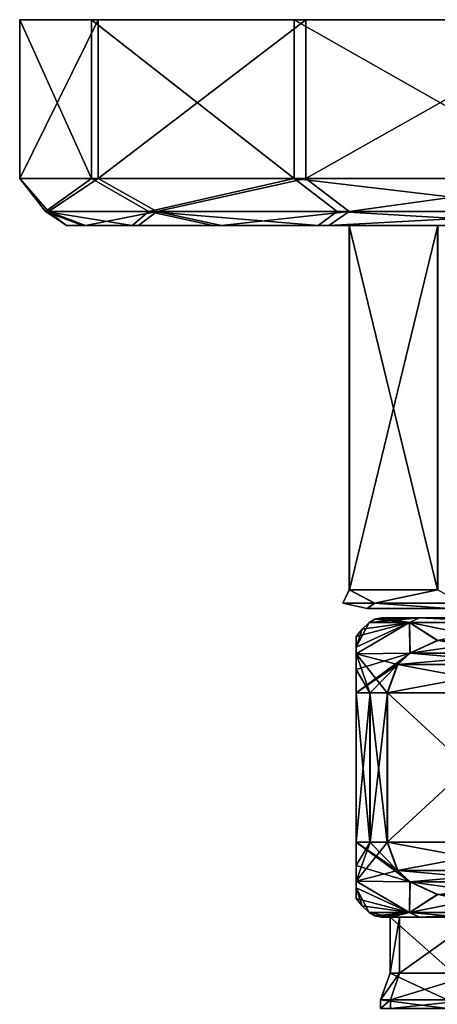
# Model space of a CAD drawing. Header units: metres. Extents: x -148 to 148, y -23 to 82.
# Tile 5 of 19: x -106 to -84, y 29 to 82. Entities that reach past the tile are written whole.
import ezdxf

# ---------------------------------------------------------------- set-up
doc = ezdxf.new("R2010")
doc.units = ezdxf.units.M
doc.layers.add('solid_26529810', color=7, linetype='CONTINUOUS')

msp = doc.modelspace()

# ---------------------------------------------------------------- linework, layer by layer
at = {"layer": 'solid_26529810'}
for points in [[(-106.497864, 73.099998, -0.358223), (-106.497849, 81.599998, -0.358223), (-102.299881, 81.599998, -15.309003)], [(-106.497864, 73.099998, -0.358223), (-102.65802, 73.099998, 14.688699), (-106.497849, 81.599998, -0.358223)], [(-102.299797, 73.099998, -15.309159), (-106.497864, 73.099998, -0.358223), (-102.299881, 81.599998, -15.309003)], [(-102.299881, 81.599998, -15.309003), (-106.497849, 81.599998, -0.358223), (-102.658096, 81.599998, 14.68854)], [(-102.65802, 73.099998, 14.688699), (-102.658096, 81.599998, 14.68854), (-106.497849, 81.599998, -0.358223)], [(-102.299881, 81.599998, -15.309003), (-102.658096, 81.599998, 14.68854), (-91.809349, 81.599998, 25.799681)], [(-91.809166, 73.099998, 25.799797), (-91.809349, 81.599998, 25.799681), (-102.658096, 81.599998, 14.68854)], [(-102.65802, 73.099998, 14.688699), (-91.809166, 73.099998, 25.799797), (-102.658096, 81.599998, 14.68854)], [(-91.188889, 81.599998, -26.157907), (-102.299881, 81.599998, -15.309003), (-91.809349, 81.599998, 25.799681)], [(-102.299797, 73.099998, -15.309159), (-102.299881, 81.599998, -15.309003), (-91.188889, 81.599998, -26.157907)], [(-91.188705, 73.099998, -26.15802), (-102.299797, 73.099998, -15.309159), (-91.188889, 81.599998, -26.157907)], [(-91.188889, 81.599998, -26.157907), (-91.809349, 81.599998, 25.799681), (-76.858223, 81.599998, 29.997862)], [(-76.858223, 73.099998, 29.997862), (-76.858223, 81.599998, 29.997862), (-91.809349, 81.599998, 25.799681)], [(-91.809166, 73.099998, 25.799797), (-76.858223, 73.099998, 29.997862), (-91.809349, 81.599998, 25.799681)], [(-76.141777, 81.599998, -29.997862), (-91.188889, 81.599998, -26.157907), (-76.858223, 81.599998, 29.997862)], [(-91.188705, 73.099998, -26.15802), (-91.188889, 81.599998, -26.157907), (-76.141777, 81.599998, -29.997862)], [(-91.188705, 73.099998, -26.15802), (-76.141777, 81.599998, -29.997862), (-76.141777, 73.099998, -29.997862)], [(-105.109695, 71.33223, 6.171509), (-102.65802, 73.099998, 14.688699), (-106.497864, 73.099998, -0.358223)], [(-104.954163, 71.33223, -6.852944), (-106.497864, 73.099998, -0.358223), (-102.299797, 73.099998, -15.309159)], [(-105.109695, 71.33223, 6.171509), (-106.497864, 73.099998, -0.358223), (-104.954163, 71.33223, -6.852944)], [(-99.598724, 71.33223, 17.973619), (-102.65802, 73.099998, 14.688699), (-105.109695, 71.33223, 6.171509)], [(-104.954163, 71.33223, -6.852944), (-102.299797, 73.099998, -15.309159), (-99.162933, 71.33223, -18.520088)], [(-99.598724, 71.33223, 17.973619), (-91.809166, 73.099998, 25.799797), (-102.65802, 73.099998, 14.688699)], [(-99.162933, 71.33223, -18.520088), (-102.299797, 73.099998, -15.309159), (-91.188705, 73.099998, -26.15802)], [(-89.512772, 71.33223, 26.215834), (-91.809166, 73.099998, 25.799797), (-99.598724, 71.33223, 17.973619)], [(-99.162933, 71.33223, -18.520088), (-91.188705, 73.099998, -26.15802), (-88.883034, 71.33223, -26.5191)], [(-76.84948, 71.33223, 29.26568), (-76.858223, 73.099998, 29.997862), (-91.809166, 73.099998, 25.799797)], [(-76.84948, 71.33223, 29.26568), (-91.809166, 73.099998, 25.799797), (-89.512772, 71.33223, 26.215834)], [(-88.883034, 71.33223, -26.5191), (-91.188705, 73.099998, -26.15802), (-76.141777, 73.099998, -29.997862)], [(-88.883034, 71.33223, -26.5191), (-76.141777, 73.099998, -29.997862), (-76.15052, 71.33223, -29.26568)], [(-105.109695, 71.33223, 6.171509), (-103.998039, 70.599998, -0.328358), (-103.145477, 70.599998, 6.802091)], [(-105.109695, 71.33223, 6.171509), (-104.954163, 71.33223, -6.852944), (-103.998039, 70.599998, -0.328358)], [(-105.109695, 71.33223, 6.171509), (-103.145477, 70.599998, 6.802091), (-100.475983, 70.599998, 13.468548)], [(-99.598724, 71.33223, 17.973619), (-105.109695, 71.33223, 6.171509), (-100.475983, 70.599998, 13.468548)], [(-104.954163, 71.33223, -6.852944), (-102.975449, 70.599998, -7.436416), (-103.998039, 70.599998, -0.328358)], [(-104.954163, 71.33223, -6.852944), (-99.162933, 71.33223, -18.520088), (-102.975449, 70.599998, -7.436416)], [(-99.162933, 71.33223, -18.520088), (-100.14753, 70.599998, -14.037228), (-102.975449, 70.599998, -7.436416)], [(-99.598724, 71.33223, 17.973619), (-100.475983, 70.599998, 13.468548), (-96.171638, 70.599998, 19.216549)], [(-99.162933, 71.33223, -18.520088), (-95.707161, 70.599998, -19.680805), (-100.14753, 70.599998, -14.037228)], [(-99.598724, 71.33223, 17.973619), (-96.171638, 70.599998, 19.216549), (-90.52594, 70.599998, 23.654222)], [(-89.512772, 71.33223, 26.215834), (-99.598724, 71.33223, 17.973619), (-90.52594, 70.599998, 23.654222)], [(-99.162933, 71.33223, -18.520088), (-88.883034, 71.33223, -26.5191), (-95.707161, 70.599998, -19.680805)], [(-88.883034, 71.33223, -26.5191), (-89.957108, 70.599998, -23.982401), (-95.707161, 70.599998, -19.680805)], [(-89.512772, 71.33223, 26.215834), (-90.52594, 70.599998, 23.654222), (-76.828369, 70.599998, 27.498039)], [(-76.15052, 71.33223, -29.26568), (-76.171631, 70.599998, -27.498039), (-89.957108, 70.599998, -23.982401)], [(-88.883034, 71.33223, -26.5191), (-76.15052, 71.33223, -29.26568), (-89.957108, 70.599998, -23.982401)], [(-76.84948, 71.33223, 29.26568), (-89.512772, 71.33223, 26.215834), (-76.828369, 70.599998, 27.498039)], [(-103.145477, 70.599998, 6.802091), (-103.998039, 70.599998, -0.328358), (-102.975449, 70.599998, -7.436416)], [(-103.145477, 70.599998, 6.802091), (-102.975449, 70.599998, -7.436416), (-100.14753, 70.599998, -14.037228)], [(-100.475983, 70.599998, 13.468548), (-103.145477, 70.599998, 6.802091), (-100.14753, 70.599998, -14.037228)], [(-100.475983, 70.599998, 13.468548), (-100.14753, 70.599998, -14.037228), (-95.707161, 70.599998, -19.680805)], [(-96.171638, 70.599998, 19.216549), (-100.475983, 70.599998, 13.468548), (-95.707161, 70.599998, -19.680805)], [(-96.171638, 70.599998, 19.216549), (-95.707161, 70.599998, -19.680805), (-89.957108, 70.599998, -23.982401)], [(-90.52594, 70.599998, 23.654222), (-96.171638, 70.599998, 19.216549), (-89.957108, 70.599998, -23.982401)], [(-88.859337, 70.599998, -4.030735), (-90.52594, 70.599998, 23.654222), (-89.957108, 70.599998, -23.982401)], [(-84.152702, 70.599998, 10.508861), (-76.828369, 70.599998, 27.498039), (-90.52594, 70.599998, 23.654222)], [(-88.868118, 70.599998, 4.003702), (-84.152702, 70.599998, 10.508861), (-90.52594, 70.599998, 23.654222)], [(-88.859337, 70.599998, -4.030735), (-88.868118, 70.599998, 4.003702), (-90.52594, 70.599998, 23.654222)], [(-88.859337, 70.599998, -4.030735), (-89.957108, 70.599998, -23.982401), (-76.171631, 70.599998, -27.498039)], [(-88.859337, 70.599998, -4.030735), (-88.859337, 51.099998, -4.030729), (-88.868118, 51.099998, 4.003696)], [(-88.868118, 70.599998, 4.003702), (-88.868118, 51.099998, 4.003696), (-84.152718, 51.099998, 10.508848)], [(-88.859337, 70.599998, -4.030735), (-88.868118, 51.099998, 4.003696), (-88.868118, 70.599998, 4.003702)], [(-88.868118, 70.599998, 4.003702), (-84.152718, 51.099998, 10.508848), (-84.152702, 70.599998, 10.508861)], [(-84.129707, 70.599998, -10.525568), (-84.129723, 51.099998, -10.525557), (-88.859337, 51.099998, -4.030729)], [(-84.129707, 70.599998, -10.525568), (-88.859337, 51.099998, -4.030729), (-88.859337, 70.599998, -4.030735)], [(-84.129707, 70.599998, -10.525568), (-88.859337, 70.599998, -4.030735), (-76.171631, 70.599998, -27.498039)], [(-89.2071, 50.392895, -0.013892), (-88.868118, 51.099998, 4.003696), (-88.859337, 51.099998, -4.030729)], [(-87.497726, 50.392895, -6.365581), (-89.2071, 50.392895, -0.013892), (-88.859337, 51.099998, -4.030729)], [(-89.2071, 50.392895, -0.013892), (-87.51162, 50.392895, 6.341519), (-88.868118, 51.099998, 4.003696)], [(-87.51162, 50.392895, 6.341519), (-84.152718, 51.099998, 10.508848), (-88.868118, 51.099998, 4.003696)], [(-87.497726, 50.392895, -6.365581), (-88.859337, 51.099998, -4.030729), (-84.129723, 51.099998, -10.525557)], [(-87.51162, 50.392895, 6.341519), (-82.865578, 50.392895, 10.997725), (-84.152718, 51.099998, 10.508848)], [(-82.841522, 50.392895, -11.011617), (-87.497726, 50.392895, -6.365581), (-84.129723, 51.099998, -10.525557)], [(-89.2071, 50.392895, -0.013892), (-87.908264, 50.099998, -3.72175), (-87.916367, 50.099998, 3.69681)], [(-87.497726, 50.392895, -6.365581), (-87.908264, 50.099998, -3.72175), (-89.2071, 50.392895, -0.013892)], [(-89.2071, 50.392895, -0.013892), (-87.916367, 50.099998, 3.69681), (-87.51162, 50.392895, 6.341519)], [(-87.51162, 50.392895, 6.341519), (-87.916367, 50.099998, 3.69681), (-83.560959, 50.099998, 9.70271)], [(-87.916367, 50.099998, 3.69681), (-87.908264, 50.099998, -3.72175), (-83.539734, 50.099998, -9.718118)], [(-83.560959, 50.099998, 9.70271), (-87.916367, 50.099998, 3.69681), (-83.539734, 50.099998, -9.718118)], [(-87.497726, 50.392895, -6.365581), (-83.539734, 50.099998, -9.718118), (-87.908264, 50.099998, -3.72175)], [(-87.51162, 50.392895, 6.341519), (-83.560959, 50.099998, 9.70271), (-82.865578, 50.392895, 10.997725)], [(-82.841522, 50.392895, -11.011617), (-83.539734, 50.099998, -9.718118), (-87.497726, 50.392895, -6.365581)], [(-87.807182, 49.349998, -0.012362), (-85.105164, 49.599998, -6.267619), (-85.640434, 49.349998, -6.656194)], [(-87.499298, 49.535416, -0.012025), (-85.105164, 49.599998, -6.267619), (-87.807182, 49.349998, -0.012362)], [(-87.499298, 49.535416, -0.012025), (-87.807182, 49.349998, -0.012362), (-85.654968, 49.349998, 6.636193)], [(-87.499298, 49.535416, -0.012025), (-87.145744, 49.599998, -0.011639), (-85.105164, 49.599998, -6.267619)], [(-87.499298, 49.535416, -0.012025), (-85.654968, 49.349998, 6.636193), (-87.145744, 49.599998, -0.011639)], [(-87.145744, 49.599998, -0.011639), (-85.118851, 49.599998, 6.248783), (-65.854256, 49.599998, 0.011639)], [(-67.881149, 49.599998, -6.248783), (-87.145744, 49.599998, -0.011639), (-65.854256, 49.599998, 0.011639)], [(-85.654968, 49.349998, 6.636193), (-85.118851, 49.599998, 6.248783), (-87.145744, 49.599998, -0.011639)], [(-67.881149, 49.599998, -6.248783), (-85.105164, 49.599998, -6.267619), (-87.145744, 49.599998, -0.011639)], [(-80.005867, 49.349998, 10.74995), (-85.118851, 49.599998, 6.248783), (-85.654968, 49.349998, 6.636193)], [(-85.640434, 49.349998, -6.656194), (-85.105164, 49.599998, -6.267619), (-79.982353, 49.349998, -10.75759)], [(-85.118851, 49.599998, 6.248783), (-67.894836, 49.599998, 6.267619), (-65.854256, 49.599998, 0.011639)], [(-85.118851, 49.599998, 6.248783), (-79.800499, 49.599998, 10.121186), (-67.894836, 49.599998, 6.267619)], [(-80.005867, 49.349998, 10.74995), (-79.800499, 49.599998, 10.121186), (-85.118851, 49.599998, 6.248783)], [(-73.199501, 49.599998, -10.121186), (-79.778358, 49.599998, -10.128382), (-85.105164, 49.599998, -6.267619)], [(-79.982353, 49.349998, -10.75759), (-85.105164, 49.599998, -6.267619), (-79.778358, 49.599998, -10.128382)], [(-67.881149, 49.599998, -6.248783), (-73.199501, 49.599998, -10.121186), (-85.105164, 49.599998, -6.267619)], [(-88.504005, 47.673897, 3.65995), (-85.632286, 47.716042, 8.579317), (-85.654968, 49.349998, 6.636193)], [(-88.50325, 48.039452, 2.967057), (-88.504005, 47.673897, 3.65995), (-85.654968, 49.349998, 6.636193)], [(-88.50325, 48.039452, 2.967057), (-87.807182, 49.349998, -0.012362), (-88.172783, 48.992729, -0.012761)], [(-88.50325, 48.039452, 2.967057), (-85.654968, 49.349998, 6.636193), (-87.807182, 49.349998, -0.012362)], [(-88.50325, 48.039452, 2.967057), (-88.172783, 48.992729, -0.012761), (-88.499992, 48.599998, -0.013119)], [(-88.499992, 48.599998, -0.013119), (-85.640434, 49.349998, -6.656194), (-88.496735, 48.039169, -2.99395)], [(-88.499992, 48.599998, -0.013119), (-88.172783, 48.992729, -0.012761), (-85.640434, 49.349998, -6.656194)], [(-85.640434, 49.349998, -6.656194), (-88.495979, 47.673805, -3.68633), (-88.496735, 48.039169, -2.99395)], [(-85.640434, 49.349998, -6.656194), (-85.612846, 47.716515, -8.599643), (-88.495979, 47.673805, -3.68633)], [(-88.172783, 48.992729, -0.012761), (-87.807182, 49.349998, -0.012362), (-85.640434, 49.349998, -6.656194)], [(-80.861938, 48.388222, 11.340437), (-80.005867, 49.349998, 10.74995), (-85.654968, 49.349998, 6.636193)], [(-84.16111, 48.38813, 9.430848), (-80.861938, 48.388222, 11.340437), (-85.654968, 49.349998, 6.636193)], [(-85.632286, 47.716042, 8.579317), (-84.16111, 48.38813, 9.430848), (-85.654968, 49.349998, 6.636193)], [(-85.640434, 49.349998, -6.656194), (-84.138206, 48.388741, -9.448881), (-85.612846, 47.716515, -8.599643)], [(-85.640434, 49.349998, -6.656194), (-79.982353, 49.349998, -10.75759), (-84.138206, 48.388741, -9.448881)], [(-88.50325, 48.039452, 2.967057), (-88.499992, 48.599998, -0.013119), (-88.496735, 48.039169, -2.99395)], [(-88.50325, 48.039452, 2.967057), (-88.495979, 47.673805, -3.68633), (-88.504005, 47.673897, 3.65995)], [(-88.50325, 48.039452, 2.967057), (-88.496735, 48.039169, -2.99395), (-88.495979, 47.673805, -3.68633)], [(-85.632286, 47.716042, 8.579317), (-79.390579, 47.716156, 12.192073), (-80.861938, 48.388222, 11.340437)], [(-85.632286, 47.716042, 8.579317), (-80.861938, 48.388222, 11.340437), (-84.16111, 48.38813, 9.430848)], [(-79.36409, 47.716282, -12.198263), (-85.612846, 47.716515, -8.599643), (-84.138206, 48.388741, -9.448881)], [(-88.50499, 46.849945, 4.558261), (-88.504005, 47.673897, 3.65995), (-88.494995, 46.849739, -4.584648)], [(-87.765427, 45.599998, 6.487688), (-88.504005, 47.673897, 3.65995), (-88.50499, 46.849945, 4.558261)], [(-86.282364, 47.110168, 8.203046), (-85.632286, 47.716042, 8.579317), (-88.504005, 47.673897, 3.65995)], [(-88.504005, 47.673897, 3.65995), (-88.495979, 47.673805, -3.68633), (-88.494995, 46.849739, -4.584648)], [(-86.838753, 45.599998, 7.881007), (-86.282364, 47.110168, 8.203046), (-88.504005, 47.673897, 3.65995)], [(-87.765427, 45.599998, 6.487688), (-86.838753, 45.599998, 7.881007), (-88.504005, 47.673897, 3.65995)], [(-88.494995, 46.849739, -4.584648), (-88.495979, 47.673805, -3.68633), (-85.612846, 47.716515, -8.599643)], [(-88.494995, 46.849739, -4.584648), (-85.612846, 47.716515, -8.599643), (-88.49453, 45.599998, -5.013116)], [(-85.612846, 47.716515, -8.599643), (-86.263519, 47.111279, -8.224927), (-88.49453, 45.599998, -5.013116)], [(-86.282364, 47.110168, 8.203046), (-79.390579, 47.716156, 12.192073), (-85.632286, 47.716042, 8.579317)], [(-78.740707, 47.110615, 12.568225), (-79.390579, 47.716156, 12.192073), (-86.282364, 47.110168, 8.203046)], [(-78.71347, 47.110924, -12.572952), (-86.263519, 47.111279, -8.224927), (-85.612846, 47.716515, -8.599643)], [(-78.71347, 47.110924, -12.572952), (-85.612846, 47.716515, -8.599643), (-79.36409, 47.716282, -12.198263)], [(-86.263519, 47.111279, -8.224927), (-87.751221, 45.599998, -6.512304), (-88.49453, 45.599998, -5.013116)], [(-86.263519, 47.111279, -8.224927), (-86.821495, 45.599998, -7.903594), (-87.751221, 45.599998, -6.512304)], [(-78.740707, 47.110615, 12.568225), (-86.282364, 47.110168, 8.203046), (-86.838753, 45.599998, 7.881007)], [(-78.740707, 47.110615, 12.568225), (-86.838753, 45.599998, 7.881007), (-78.183968, 45.599998, 12.890471)], [(-78.155777, 45.599998, -12.894123), (-86.821495, 45.599998, -7.903594), (-86.263519, 47.111279, -8.224927)], [(-78.71347, 47.110924, -12.572952), (-78.155777, 45.599998, -12.894123), (-86.263519, 47.111279, -8.224927)], [(-88.505463, 45.599998, 4.986878), (-88.50499, 46.849945, 4.558261), (-88.49453, 45.599998, -5.013116)], [(-88.505463, 45.599998, 4.986878), (-87.765427, 45.599998, 6.487688), (-88.50499, 46.849945, 4.558261)], [(-88.50499, 46.849945, 4.558261), (-88.494995, 46.849739, -4.584648), (-88.49453, 45.599998, -5.013116)], [(-88.505463, 45.599998, 4.986878), (-88.49453, 45.599998, -5.013116), (-88.49453, 37.599998, -5.013116)], [(-88.505463, 37.599998, 4.986878), (-88.505463, 45.599998, 4.986878), (-88.49453, 37.599998, -5.013116)], [(-87.765427, 37.599998, 6.487688), (-87.765427, 45.599998, 6.487688), (-88.505463, 45.599998, 4.986878)], [(-87.765427, 37.599998, 6.487688), (-88.505463, 45.599998, 4.986878), (-88.505463, 37.599998, 4.986878)], [(-88.49453, 37.599998, -5.013116), (-88.49453, 45.599998, -5.013116), (-87.751221, 45.599998, -6.512304)], [(-88.49453, 37.599998, -5.013116), (-87.751221, 45.599998, -6.512304), (-87.751221, 37.599998, -6.512304)], [(-86.838753, 37.599998, 7.881007), (-86.838753, 45.599998, 7.881007), (-87.765427, 45.599998, 6.487688)], [(-87.765427, 37.599998, 6.487688), (-86.838753, 37.599998, 7.881007), (-87.765427, 45.599998, 6.487688)], [(-87.751221, 37.599998, -6.512304), (-87.751221, 45.599998, -6.512304), (-86.821495, 45.599998, -7.903594)], [(-87.751221, 37.599998, -6.512304), (-86.821495, 45.599998, -7.903594), (-86.821495, 37.599998, -7.903594)], [(-86.838753, 37.599998, 7.881007), (-78.183968, 45.599998, 12.890471), (-86.838753, 45.599998, 7.881007)], [(-78.183968, 37.599998, 12.890471), (-78.183968, 45.599998, 12.890471), (-86.838753, 37.599998, 7.881007)], [(-78.155777, 37.599998, -12.894123), (-86.821495, 45.599998, -7.903594), (-78.155777, 45.599998, -12.894123)], [(-78.155777, 37.599998, -12.894123), (-86.821495, 37.599998, -7.903594), (-86.821495, 45.599998, -7.903594)], [(-88.505463, 37.599998, 4.986878), (-88.49453, 37.599998, -5.013116), (-88.494995, 36.350052, -4.584496)], [(-88.50499, 36.350277, 4.558421), (-88.505463, 37.599998, 4.986878), (-88.494995, 36.350052, -4.584496)], [(-86.281479, 36.088722, 8.203561), (-87.765427, 37.599998, 6.487688), (-88.505463, 37.599998, 4.986878)], [(-85.63163, 35.483486, 8.579698), (-86.281479, 36.088722, 8.203561), (-88.505463, 37.599998, 4.986878)], [(-88.50499, 36.350277, 4.558421), (-85.63163, 35.483486, 8.579698), (-88.505463, 37.599998, 4.986878)], [(-87.751221, 37.599998, -6.512304), (-88.495979, 35.5261, -3.686184), (-88.494995, 36.350052, -4.584496)], [(-86.821495, 37.599998, -7.903594), (-86.263809, 36.089085, -8.22476), (-88.495979, 35.5261, -3.686184)], [(-87.751221, 37.599998, -6.512304), (-86.821495, 37.599998, -7.903594), (-88.495979, 35.5261, -3.686184)], [(-88.49453, 37.599998, -5.013116), (-87.751221, 37.599998, -6.512304), (-88.494995, 36.350052, -4.584496)], [(-86.281479, 36.088722, 8.203561), (-86.838753, 37.599998, 7.881007), (-87.765427, 37.599998, 6.487688)], [(-78.183968, 37.599998, 12.890471), (-86.838753, 37.599998, 7.881007), (-86.281479, 36.088722, 8.203561)], [(-78.713753, 36.088722, -12.572788), (-86.263809, 36.089085, -8.22476), (-86.821495, 37.599998, -7.903594)], [(-78.713753, 36.088722, -12.572788), (-86.821495, 37.599998, -7.903594), (-78.155777, 37.599998, -12.894123)], [(-78.740952, 36.089077, 12.568082), (-78.183968, 37.599998, 12.890471), (-86.281479, 36.088722, 8.203561)], [(-88.50499, 36.350277, 4.558421), (-88.494995, 36.350052, -4.584496), (-88.495979, 35.5261, -3.686184)], [(-88.50499, 36.350277, 4.558421), (-88.495979, 35.5261, -3.686184), (-88.504005, 35.526199, 3.6601)], [(-88.50499, 36.350277, 4.558421), (-88.504005, 35.526199, 3.6601), (-85.63163, 35.483486, 8.579698)], [(-86.263809, 36.089085, -8.22476), (-85.613182, 35.483723, -8.599452), (-88.495979, 35.5261, -3.686184)], [(-78.740952, 36.089077, 12.568082), (-86.281479, 36.088722, 8.203561), (-85.63163, 35.483486, 8.579698)], [(-86.263809, 36.089085, -8.22476), (-79.364426, 35.483482, -12.19807), (-85.613182, 35.483723, -8.599452)], [(-78.713753, 36.088722, -12.572788), (-79.364426, 35.483482, -12.19807), (-86.263809, 36.089085, -8.22476)], [(-78.740952, 36.089077, 12.568082), (-85.63163, 35.483486, 8.579698), (-79.390755, 35.483719, 12.19197)], [(-88.504005, 35.526199, 3.6601), (-88.495979, 35.5261, -3.686184), (-88.496735, 35.160542, -2.993277)], [(-88.50325, 35.160847, 2.96775), (-88.504005, 35.526199, 3.6601), (-88.496735, 35.160542, -2.993277)], [(-85.654968, 33.849998, 6.636193), (-85.63163, 35.483486, 8.579698), (-88.504005, 35.526199, 3.6601)], [(-85.654968, 33.849998, 6.636193), (-88.504005, 35.526199, 3.6601), (-88.50325, 35.160847, 2.96775)], [(-88.496735, 35.160542, -2.993277), (-88.495979, 35.5261, -3.686184), (-85.640442, 33.849998, -6.656194)], [(-88.495979, 35.5261, -3.686184), (-85.613182, 35.483723, -8.599452), (-85.640442, 33.849998, -6.656194)], [(-85.654968, 33.849998, 6.636193), (-84.158844, 34.811256, 9.43216), (-85.63163, 35.483486, 8.579698)], [(-85.613182, 35.483723, -8.599452), (-84.139061, 34.811489, -9.448389), (-85.640442, 33.849998, -6.656194)], [(-79.390755, 35.483719, 12.19197), (-85.63163, 35.483486, 8.579698), (-84.158844, 34.811256, 9.43216)], [(-85.613182, 35.483723, -8.599452), (-79.364426, 35.483482, -12.19807), (-80.839081, 34.811253, -11.348824)], [(-85.613182, 35.483723, -8.599452), (-80.839081, 34.811253, -11.348824), (-84.139061, 34.811489, -9.448389)], [(-88.50325, 35.160847, 2.96775), (-88.496735, 35.160542, -2.993277), (-88.499992, 34.599998, -0.013119)], [(-85.654968, 33.849998, 6.636193), (-88.50325, 35.160847, 2.96775), (-88.499992, 34.599998, -0.013119)], [(-88.496735, 35.160542, -2.993277), (-88.172783, 34.207268, -0.012761), (-88.499992, 34.599998, -0.013119)], [(-88.496735, 35.160542, -2.993277), (-87.807182, 33.849998, -0.012362), (-88.172783, 34.207268, -0.012761)], [(-88.496735, 35.160542, -2.993277), (-85.640442, 33.849998, -6.656194), (-87.807182, 33.849998, -0.012362)], [(-85.654968, 33.849998, 6.636193), (-80.005867, 33.849998, 10.74995), (-84.158844, 34.811256, 9.43216)], [(-84.139061, 34.811489, -9.448389), (-80.839081, 34.811253, -11.348824), (-85.640442, 33.849998, -6.656194)], [(-80.839081, 34.811253, -11.348824), (-79.982353, 33.849998, -10.75759), (-85.640442, 33.849998, -6.656194)], [(-85.654968, 33.849998, 6.636193), (-88.499992, 34.599998, -0.013119), (-88.172783, 34.207268, -0.012761)], [(-85.654968, 33.849998, 6.636193), (-88.172783, 34.207268, -0.012761), (-87.807182, 33.849998, -0.012362)], [(-87.499298, 33.664585, -0.012025), (-87.807182, 33.849998, -0.012362), (-85.640442, 33.849998, -6.656194)], [(-85.654968, 33.849998, 6.636193), (-87.807182, 33.849998, -0.012362), (-86.628052, 33.599998, 3.279384)], [(-87.499298, 33.664585, -0.012025), (-86.628052, 33.599998, 3.279384), (-87.807182, 33.849998, -0.012362)], [(-87.499298, 33.664585, -0.012025), (-85.640442, 33.849998, -6.656194), (-87.145744, 33.599998, -0.011639)], [(-87.145744, 33.599998, -0.011639), (-85.640442, 33.849998, -6.656194), (-86.620865, 33.599998, -3.301493)], [(-85.654968, 33.849998, 6.636193), (-86.628052, 33.599998, 3.279384), (-85.118835, 33.599998, 6.248802)], [(-86.620865, 33.599998, -3.301493), (-85.640442, 33.849998, -6.656194), (-85.105179, 33.599998, -6.267602)], [(-85.654968, 33.849998, 6.636193), (-85.118835, 33.599998, 6.248802), (-82.766167, 33.599998, 8.606224)], [(-85.654968, 33.849998, 6.636193), (-82.766167, 33.599998, 8.606224), (-80.005867, 33.849998, 10.74995)], [(-85.105179, 33.599998, -6.267602), (-85.640442, 33.849998, -6.656194), (-79.982353, 33.849998, -10.75759)], [(-85.105179, 33.599998, -6.267602), (-79.982353, 33.849998, -10.75759), (-82.74736, 33.599998, -8.619882)], [(-87.499298, 33.664585, -0.012025), (-87.145744, 33.599998, -0.011639), (-86.628052, 33.599998, 3.279384)], [(-87.145744, 33.599998, -0.011639), (-86.620865, 33.599998, -3.301493), (-86.686035, 33.599998, 2.454047)], [(-86.628052, 33.599998, 3.279384), (-87.145744, 33.599998, -0.011639), (-86.686035, 33.599998, 2.454047)], [(-86.18309, 33.599998, -4.001941), (-86.183083, 30.6, -4.001993), (-86.686043, 30.6, 2.454099)], [(-86.686035, 33.599998, 2.454047), (-86.686043, 30.6, 2.454099), (-83.298317, 30.6, 7.972508)], [(-86.686035, 33.599998, 2.454047), (-86.18309, 33.599998, -4.001941), (-86.686043, 30.6, 2.454099)], [(-83.298187, 33.599998, 7.97261), (-86.686035, 33.599998, 2.454047), (-83.298317, 30.6, 7.972508)], [(-86.620865, 33.599998, -3.301493), (-86.18309, 33.599998, -4.001941), (-86.686035, 33.599998, 2.454047)], [(-86.628052, 33.599998, 3.279384), (-86.686035, 33.599998, 2.454047), (-83.298187, 33.599998, 7.97261)], [(-85.118835, 33.599998, 6.248802), (-86.628052, 33.599998, 3.279384), (-83.298187, 33.599998, 7.97261)], [(-86.620865, 33.599998, -3.301493), (-85.105179, 33.599998, -6.267602), (-86.18309, 33.599998, -4.001941)], [(-86.18309, 33.599998, -4.001941), (-81.981461, 33.599998, -8.92925), (-86.183083, 30.6, -4.001993)], [(-82.74736, 33.599998, -8.619882), (-81.981461, 33.599998, -8.92925), (-86.18309, 33.599998, -4.001941)], [(-85.105179, 33.599998, -6.267602), (-82.74736, 33.599998, -8.619882), (-86.18309, 33.599998, -4.001941)], [(-81.981461, 33.599998, -8.92925), (-81.981598, 30.6, -8.929169), (-86.183083, 30.6, -4.001993)], [(-82.766167, 33.599998, 8.606224), (-85.118835, 33.599998, 6.248802), (-83.298187, 33.599998, 7.97261)], [(-86.183083, 30.6, -4.001993), (-86.666031, 29.164444, -4.201399), (-87.194046, 29.164444, 2.576305)], [(-86.686043, 30.6, 2.454099), (-87.194046, 29.164444, 2.576305), (-83.637268, 29.164444, 8.370149)], [(-86.686043, 30.6, 2.454099), (-86.183083, 30.6, -4.001993), (-87.194046, 29.164444, 2.576305)], [(-83.298317, 30.6, 7.972508), (-86.686043, 30.6, 2.454099), (-83.637268, 29.164444, 8.370149)], [(-81.981598, 30.6, -8.929169), (-82.254883, 29.164444, -9.374505), (-86.666031, 29.164444, -4.201399)], [(-86.183083, 30.6, -4.001993), (-81.981598, 30.6, -8.929169), (-86.666031, 29.164444, -4.201399)], [(-87.194031, 28.700001, 2.576373), (-87.194046, 29.164444, 2.576305), (-86.666031, 29.164444, -4.201399)], [(-83.637299, 28.700001, 8.370123), (-83.637268, 29.164444, 8.370149), (-87.194046, 29.164444, 2.576305)], [(-87.194031, 28.700001, 2.576373), (-83.637299, 28.700001, 8.370123), (-87.194046, 29.164444, 2.576305)], [(-86.666008, 28.700001, -4.201464), (-87.194031, 28.700001, 2.576373), (-86.666031, 29.164444, -4.201399)], [(-86.666008, 28.700001, -4.201464), (-86.666031, 29.164444, -4.201399), (-82.254883, 29.164444, -9.374505)], [(-82.254913, 28.700001, -9.374484), (-86.666008, 28.700001, -4.201464), (-82.254883, 29.164444, -9.374505)]]:
    msp.add_3dface(points, dxfattribs=at)

doc.saveas('drawing.dxf')
